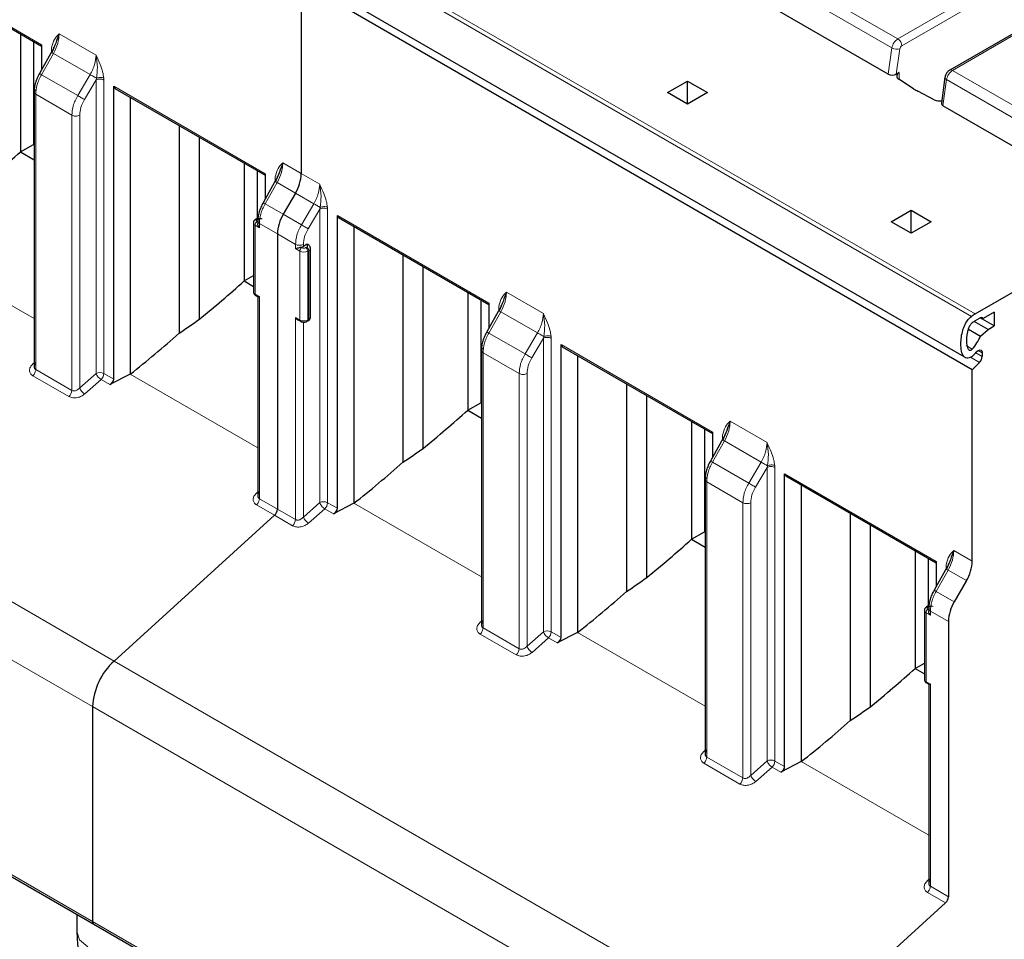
# Model space of a CAD drawing. Header units: millimetres. Extents: x 5 to 418, y 2 to 292.
# Tile 30 of 51: x 234 to 248, y 117 to 130. Entities that reach past the tile are written whole.
import ezdxf

# ---------------------------------------------------------------- set-up
doc = ezdxf.new("R2010")
doc.units = ezdxf.units.MM

msp = doc.modelspace()

# ---------------------------------------------------------------- linework, layer by layer
at = {"color": 7, "linetype": 'Continuous', "lineweight": 18}
for p, q in [((246.7264, 130.0229), (250.55, 132.2302)), ((246.783, 129.925), (250.6066, 132.1323)), ((251.3278, 131.7812), (247.5043, 129.5739)), ((247.7733, 126.0753), (238.2273, 131.586)), ((238.2819, 131.6221), (247.8278, 126.1113)), ((246.7264, 130.0229), (244.3223, 131.4108)), ((246.6429, 129.8937), (244.2387, 131.2816)), ((232.3883, 131.1849), (234.5447, 129.94)), ((234.7949, 130.0959), (235.3201, 129.7927)), ((234.6837, 129.8694), (234.6849, 129.8959)), ((234.6837, 129.8317), (234.6837, 129.8694)), ((246.5904, 129.5198), (246.6429, 129.8937)), ((246.7044, 129.5203), (246.7552, 129.8819)), ((234.7138, 129.8162), (234.5431, 129.5135)), ((235.2355, 129.515), (234.7138, 129.8162)), ((234.5431, 129.5135), (235.0588, 129.2158)), ((235.2355, 129.515), (235.0588, 129.2158)), ((235.1543, 129.1595), (235.3191, 129.4384)), ((235.3191, 129.4384), (235.3245, 129.4625)), ((235.3191, 125.2645), (235.3191, 129.4384)), ((235.4301, 129.4657), (235.4313, 129.4378)), ((235.4313, 129.4378), (235.4313, 125.2639)), ((246.7449, 129.4456), (246.7449, 129.5437)), ((247.3682, 129.0708), (247.4207, 129.4447)), ((249.8249, 128.0568), (247.4207, 129.4447)), ((249.9084, 128.186), (247.5043, 129.5739)), ((235.5703, 129.348), (237.7267, 128.1031)), ((234.9748, 128.9377), (234.4614, 129.2341)), ((234.4614, 129.2341), (234.4614, 125.3196)), ((234.9748, 125.0232), (234.9748, 128.9377)), ((235.0869, 125.0595), (235.0869, 128.9371)), ((237.9769, 128.259), (238.2395, 128.1074)), ((237.8657, 128.0325), (237.8669, 128.0589)), ((238.2395, 128.1074), (238.5021, 127.9558)), ((237.8958, 127.9792), (237.7251, 127.6766)), ((237.8657, 127.9947), (237.8657, 128.0325)), ((238.1566, 127.8286), (237.8958, 127.9792)), ((238.4175, 127.6781), (238.1566, 127.8286)), ((237.9829, 127.5277), (237.7251, 127.6766)), ((238.2408, 127.3789), (238.4175, 127.6781)), ((238.5011, 127.6015), (238.5065, 127.6255)), ((238.612, 127.6288), (238.6133, 127.6009)), ((238.2408, 127.3789), (237.9829, 127.5277)), ((238.3363, 127.3226), (238.5011, 127.6015)), ((238.5011, 123.4276), (238.5011, 127.6015)), ((238.6133, 127.6009), (238.6133, 123.427)), ((238.7523, 127.5111), (240.9087, 126.2662)), ((237.5819, 127.372), (237.5819, 126.3921)), ((237.6434, 127.3365), (237.5819, 127.372)), ((237.6102, 127.4536), (237.6243, 127.4618)), ((237.62, 127.4153), (237.6102, 127.421)), ((237.9001, 127.249), (237.6434, 127.3971)), ((237.6434, 127.3971), (237.6434, 127.3365)), ((238.1568, 127.1008), (237.9001, 127.249)), ((232.6236, 127.0919), (234.438, 126.0445)), ((238.1568, 127.0401), (238.1568, 127.1008)), ((238.2466, 127.0536), (238.234, 127.0608)), ((238.2689, 127.0722), (238.2689, 127.1002)), ((238.3173, 127.0617), (238.3031, 127.0536)), ((238.3131, 127.0968), (238.3173, 127.0944)), ((238.2183, 127.0046), (238.1568, 127.0401)), ((238.2183, 126.0247), (238.2183, 127.0046)), ((238.3455, 127.0128), (238.3314, 127.0046)), ((238.3314, 126.0247), (238.3314, 127.0046)), ((238.3455, 126.0329), (238.3455, 127.0128)), ((235.577, 121.1749), (226.031, 126.6857)), ((237.5819, 126.3921), (237.6434, 126.3566)), ((237.6434, 126.3566), (237.6434, 123.4827)), ((241.1589, 126.4221), (241.6841, 126.1189)), ((241.0477, 126.1956), (241.0489, 126.222)), ((241.0778, 126.1423), (240.9071, 125.8397)), ((241.0477, 126.1578), (241.0477, 126.1956)), ((241.5995, 125.8411), (241.0778, 126.1423)), ((235.2696, 120.5266), (225.7237, 126.0373)), ((238.1568, 126.0603), (238.2183, 126.0247)), ((238.1568, 123.1863), (238.1568, 126.0603)), ((238.2689, 123.2225), (238.2689, 125.9947)), ((238.3314, 126.0247), (238.3455, 126.0329)), ((240.9071, 125.8397), (241.4227, 125.542)), ((241.4227, 125.542), (241.5995, 125.8411)), ((241.5183, 125.4857), (241.6831, 125.7646)), ((241.6831, 125.7646), (241.6885, 125.7886)), ((241.6831, 121.5907), (241.6831, 125.7646)), ((241.794, 125.7919), (241.7952, 125.764)), ((241.7952, 125.764), (241.7952, 121.5901)), ((241.9342, 125.6741), (244.0907, 124.4293)), ((247.7854, 125.6098), (247.6971, 125.6608)), ((241.3387, 125.2639), (240.8254, 125.5602)), ((240.8254, 125.5602), (240.8254, 121.6457)), ((247.8351, 125.5576), (247.9268, 125.5046)), ((247.9268, 125.5583), (247.8703, 125.591)), ((234.438, 125.4176), (234.4185, 125.3994)), ((247.7616, 125.4957), (247.8896, 125.4218)), ((234.4204, 125.2331), (234.9338, 124.9368)), ((234.4614, 125.3196), (234.9748, 125.0232)), ((235.3191, 125.2645), (235.0869, 125.0595)), ((235.4313, 125.2639), (235.5703, 125.1837)), ((235.8056, 125.255), (237.62, 124.2076)), ((241.3387, 121.3494), (241.3387, 125.2639)), ((241.4509, 121.3856), (241.4509, 125.2633)), ((235.1581, 124.9725), (235.3903, 125.1775)), ((235.3903, 125.1775), (235.5144, 125.1059)), ((244.3408, 124.5852), (244.8661, 124.282)), ((244.2597, 124.3054), (244.089, 124.0027)), ((244.2297, 124.3586), (244.2309, 124.3851)), ((244.2297, 124.3209), (244.2297, 124.3586)), ((244.7815, 124.0042), (244.2597, 124.3054)), ((244.089, 124.0027), (244.6047, 123.7051)), ((244.7815, 124.0042), (244.6047, 123.7051)), ((244.7003, 123.6487), (244.8651, 123.9276)), ((244.8651, 123.9276), (244.8704, 123.9517)), ((244.8651, 119.7538), (244.8651, 123.9276)), ((244.976, 123.955), (244.9772, 123.9271)), ((244.9772, 123.9271), (244.9772, 119.7532)), ((245.1162, 123.8372), (247.2726, 122.5924)), ((244.5207, 123.4269), (244.0073, 123.7233)), ((244.0073, 123.7233), (244.0073, 119.8088)), ((237.62, 123.5807), (237.6005, 123.5625)), ((237.6434, 123.4827), (237.9001, 123.3345)), ((238.5011, 123.4276), (238.2689, 123.2225)), ((238.6133, 123.427), (238.7523, 123.3468)), ((238.9876, 123.418), (240.8019, 122.3706)), ((244.5207, 119.5125), (244.5207, 123.4269)), ((244.6329, 119.5487), (244.6329, 123.4264)), ((237.6024, 123.3962), (237.8591, 123.248)), ((237.9001, 123.3345), (238.1568, 123.1863)), ((238.3401, 123.1355), (238.5723, 123.3406)), ((238.5723, 123.3406), (238.6964, 123.2689)), ((237.8591, 123.248), (238.1158, 123.0999)), ((225.7237, 122.9824), (235.2696, 117.4717)), ((247.5228, 122.7483), (247.7854, 122.5967)), ((247.4417, 122.4685), (247.271, 122.1658)), ((247.4116, 122.5217), (247.4129, 122.5482)), ((247.4116, 122.484), (247.4116, 122.5217)), ((247.7026, 122.3179), (247.4417, 122.4685)), ((247.5289, 122.017), (247.271, 122.1658)), ((247.1561, 121.9429), (247.1702, 121.951)), ((247.1659, 121.9045), (247.1561, 121.9102)), ((247.446, 121.7382), (247.1893, 121.8864)), ((247.1893, 121.8864), (247.1893, 121.8257)), ((240.8019, 121.7438), (240.7824, 121.7256)), ((247.1278, 121.8612), (247.1278, 120.8814)), ((247.1893, 121.8257), (247.1278, 121.8612)), ((240.8254, 121.6457), (241.3387, 121.3494)), ((241.6831, 121.5907), (241.4509, 121.3856)), ((241.7952, 121.5901), (241.9342, 121.5099)), ((240.7844, 121.5593), (241.2978, 121.2629)), ((241.522, 121.2986), (241.7543, 121.5037)), ((241.7543, 121.5037), (241.8784, 121.432)), ((242.1696, 121.5811), (243.9839, 120.5337)), ((245.1229, 115.6642), (235.577, 121.1749)), ((247.1278, 120.8814), (247.1893, 120.8459)), ((247.1893, 120.8459), (247.1893, 117.9719)), ((244.8156, 115.0158), (235.2696, 120.5266)), ((243.9839, 119.9069), (243.9644, 119.8887)), ((244.0073, 119.8088), (244.5207, 119.5125)), ((243.9664, 119.7224), (244.4797, 119.426)), ((244.8651, 119.7538), (244.6329, 119.5487)), ((244.704, 119.4617), (244.9363, 119.6667)), ((244.9363, 119.6667), (245.0603, 119.5951)), ((244.9772, 119.7532), (245.1162, 119.6729)), ((245.3516, 119.7442), (247.1659, 118.6968)), ((247.1659, 118.07), (247.1464, 118.0517)), ((247.1893, 117.9719), (247.446, 117.8237)), ((247.1484, 117.8855), (247.405, 117.7373)), ((235.2696, 117.4717), (244.8156, 111.9609))]:
    msp.add_line(p, q, dxfattribs=at)
at = {"color": 7, "linetype": 'Continuous', "lineweight": 25}
for p, q in [((251.2878, 131.7852), (247.4643, 129.5779)), ((232.4053, 131.1548), (234.5447, 129.9197)), ((238.1207, 131.0148), (247.6667, 125.504)), ((246.5904, 129.5198), (244.1862, 130.9077)), ((247.7854, 125.3178), (238.2395, 130.8286)), ((238.2395, 130.8286), (238.2395, 128.1074)), ((234.2443, 130.0931), (234.2443, 128.4165)), ((234.4282, 129.987), (234.4282, 128.5226)), ((234.7015, 129.8632), (234.5134, 129.5297)), ((234.5447, 129.94), (234.5447, 129.5852)), ((234.7171, 129.8929), (234.7199, 129.9045)), ((246.7449, 129.5437), (246.7044, 129.5203)), ((246.9513, 129.3133), (246.7406, 129.4484)), ((247.3972, 129.4766), (247.3453, 129.107)), ((235.5703, 125.1837), (235.5703, 129.348)), ((235.5703, 129.348), (235.5933, 129.3151)), ((235.5872, 129.3179), (237.7267, 128.0828)), ((243.4509, 129.2586), (243.7337, 129.4218)), ((243.7337, 129.4218), (244.0165, 129.2586)), ((243.7337, 129.0953), (243.7337, 129.4218)), ((234.438, 129.2667), (234.438, 125.3517)), ((235.8056, 129.1918), (235.8056, 125.255)), ((243.7337, 129.0953), (243.4509, 129.2586)), ((244.0165, 129.2586), (243.7337, 129.0953)), ((247.2445, 129.1575), (247.0105, 129.2791)), ((249.7724, 127.6829), (247.3682, 129.0708)), ((236.5038, 128.7888), (236.5038, 125.8384)), ((236.7907, 126.0366), (236.7907, 128.6231)), ((234.2443, 128.4165), (234.4282, 128.5226)), ((234.438, 128.5169), (234.4282, 128.5226)), ((234.2443, 128.4165), (234.438, 128.3047)), ((237.4263, 128.2562), (237.4263, 126.5796)), ((237.6102, 128.1501), (237.6102, 127.4668)), ((237.7267, 128.1031), (237.7267, 127.7483)), ((237.8991, 128.056), (237.9019, 128.0676)), ((237.8835, 128.0262), (237.6954, 127.6928)), ((238.1566, 127.8286), (237.9829, 127.5277)), ((238.7523, 123.3468), (238.7523, 127.5111)), ((238.7523, 127.5111), (238.7753, 127.4781)), ((238.7692, 127.481), (240.9087, 126.2459)), ((246.6328, 127.4216), (246.9157, 127.5849)), ((246.9157, 127.5849), (247.1985, 127.4216)), ((246.9157, 127.2584), (246.9157, 127.5849)), ((237.5584, 127.4046), (237.5584, 126.4248)), ((237.6043, 127.4638), (237.5902, 127.4556)), ((237.62, 127.4298), (237.62, 127.3988)), ((238.9876, 127.3549), (238.9876, 123.418)), ((246.9157, 127.2584), (246.6328, 127.4216)), ((247.1985, 127.4216), (246.9157, 127.2584)), ((247.8278, 126.1113), (250.1613, 127.4584)), ((237.9001, 127.249), (237.9001, 123.3345)), ((237.9001, 127.249), (237.9001, 123.3345)), ((238.3131, 127.0968), (238.2689, 127.0722)), ((238.3334, 127.0986), (238.3131, 127.0968)), ((238.3373, 127.0964), (238.3334, 127.0986)), ((238.369, 126.0656), (238.369, 127.0454)), ((239.6858, 126.9518), (239.6858, 124.0015)), ((239.9727, 124.1996), (239.9727, 126.7862)), ((237.4263, 126.5796), (237.5584, 126.6558)), ((237.4263, 126.5796), (237.5584, 126.5033)), ((237.5902, 126.3738), (237.6224, 126.3552)), ((237.62, 126.3566), (237.62, 123.5147)), ((240.6083, 126.4193), (240.6083, 124.7426)), ((240.7921, 126.3132), (240.7921, 124.8488)), ((240.9087, 126.2662), (240.9087, 125.9114)), ((241.0811, 126.2191), (241.0839, 126.2306)), ((241.0654, 126.1893), (240.8774, 125.8559)), ((248.0965, 126.1358), (247.941, 126.046)), ((248.0965, 126.1358), (248.0965, 125.9398)), ((238.1943, 126.025), (238.2266, 126.0064)), ((238.3231, 126.0064), (238.3373, 126.0146)), ((248.0117, 125.8908), (247.814, 126.005)), ((247.892, 126.0504), (247.8278, 126.0133)), ((248.0965, 125.9398), (247.899, 126.0539)), ((247.941, 126.046), (247.9203, 126.0579)), ((248.0117, 125.8908), (248.0965, 125.9398)), ((247.7315, 125.8941), (247.9035, 125.7949)), ((247.9035, 125.7949), (248.0117, 125.8908)), ((241.9342, 121.5099), (241.9342, 125.6741)), ((241.9342, 125.6741), (241.9573, 125.6412)), ((240.8019, 125.5929), (240.8019, 121.6778)), ((241.9512, 125.6441), (244.0907, 124.409)), ((242.1696, 125.518), (242.1696, 121.5811)), ((247.9268, 125.5583), (247.9268, 125.5046)), ((247.8896, 125.4218), (247.7854, 125.3178)), ((235.8056, 125.255), (235.5144, 125.1059)), ((247.7854, 122.5967), (247.7854, 125.3178)), ((242.8678, 125.1149), (242.8678, 122.1645)), ((240.6083, 124.7426), (240.7921, 124.8488)), ((240.8019, 124.8431), (240.7921, 124.8488)), ((243.1547, 122.3627), (243.1547, 124.9493)), ((240.6083, 124.7426), (240.8019, 124.6308)), ((243.7903, 124.5824), (243.7903, 122.9057)), ((243.9741, 124.4763), (243.9741, 123.0118)), ((244.0907, 124.4293), (244.0907, 124.0745)), ((244.263, 124.3822), (244.2658, 124.3937)), ((244.2474, 124.3524), (244.0594, 124.0189)), ((245.1162, 119.6729), (245.1162, 123.8372)), ((245.1162, 123.8372), (245.1393, 123.8043)), ((243.9839, 123.756), (243.9839, 119.8409)), ((245.1332, 123.8071), (247.2726, 122.5721)), ((245.3516, 123.6811), (245.3516, 119.7442)), ((238.9876, 123.418), (238.6964, 123.2689)), ((246.0498, 123.278), (246.0498, 120.3276)), ((237.8591, 123.248), (235.577, 121.1749)), ((243.7903, 122.9057), (243.9741, 123.0118)), ((243.9839, 123.0062), (243.9741, 123.0118)), ((246.3367, 120.5258), (246.3367, 123.1124)), ((225.7403, 122.9458), (235.2862, 117.4351)), ((243.7903, 122.9057), (243.9839, 122.7939)), ((246.9722, 122.7455), (246.9722, 121.0688)), ((247.1561, 122.6393), (247.1561, 121.956)), ((247.2726, 122.5924), (247.2726, 122.2375)), ((247.4294, 122.5155), (247.2413, 122.182)), ((247.445, 122.5452), (247.4478, 122.5568)), ((247.7026, 122.3179), (247.5289, 122.017)), ((247.1044, 121.8939), (247.1044, 120.914)), ((247.1502, 121.953), (247.1361, 121.9448)), ((247.1659, 121.919), (247.1659, 121.888)), ((247.446, 121.7382), (247.446, 117.8237)), ((242.1696, 121.5811), (241.8784, 121.432)), ((246.9722, 121.0688), (247.1044, 121.1451)), ((246.9722, 121.0688), (247.1044, 120.9925)), ((247.1361, 120.8631), (247.1683, 120.8445)), ((247.1659, 120.8459), (247.1659, 118.004)), ((235.2696, 120.5266), (235.2696, 117.4717)), ((245.3516, 119.7442), (245.0603, 119.5951)), ((247.405, 117.7373), (245.1229, 115.6642)), ((235.0457, 117.5739), (235.0457, 117.3285)), ((235.2862, 117.4351), (244.8321, 111.9243))]:
    msp.add_line(p, q, dxfattribs=at)
at = {"color": 7, "linetype": 'Continuous', "lineweight": 18, "flags": 128}
for points in [[(247.4207, 129.4447), (247.4107, 129.4515), (247.4033, 129.4588), (247.3987, 129.4664), (247.397, 129.4739), (247.3972, 129.4766)], [(235.0457, 117.3285), (235.0859, 117.2118), (235.2003, 117.1129)]]:
    msp.add_lwpolyline(points, dxfattribs=at)
at = {"color": 7, "linetype": 'Continuous', "lineweight": 25, "flags": 128}
msp.add_lwpolyline([(247.8429, 125.567), (247.8565, 125.581), (247.871, 125.5914), (247.8855, 125.5974), (247.899, 125.5985), (247.9105, 125.5948), (247.9194, 125.5864), (247.9249, 125.574), (247.9268, 125.5583)], dxfattribs=at)
at = {"color": 7, "linetype": 'Continuous', "lineweight": 18}
for centre, radius, start, end in [((246.8284, 129.8654), 0.1877, 122.90677, 171.3096), ((246.6602, 129.9194), 0.1229, 2.60538, 57.39453), ((246.7133, 130.0231), 0.1472, 241.43736, 286.52385), ((246.817, 129.8724), 0.0626, 122.90677, 171.30959), ((247.4808, 129.5412), 0.0402, 54.38325, 114.29763), ((247.6062, 129.4163), 0.1877, 122.90677, 171.3096), ((237.5985, 127.4087), 0.0403, 186.12536, 245.58771), ((237.6433, 127.3692), 0.0615, 122.60548, 177.39452), ((237.5984, 127.4372), 0.0202, 54.42691, 113.79809), ((237.6126, 127.4454), 0.0201, 54.3905, 114.21442), ((238.2797, 127.0018), 0.0615, 122.60482, 177.39457), ((238.27, 127.0018), 0.0615, 2.60534, 57.39635), ((238.329, 127.078), 0.0202, 66.00162, 125.59063), ((238.2841, 127.01), 0.0615, 2.60543, 57.39518), ((238.2748, 127.1138), 0.123, 242.60967, 297.39033), ((238.3289, 127.0495), 0.0403, 294.41588, 353.83361), ((237.5985, 126.4288), 0.0402, 185.6948, 245.62534), ((238.2378, 126.0226), 0.0197, 173.67279, 235.29737), ((238.2748, 126.1339), 0.123, 242.60967, 297.39033), ((238.3119, 126.0226), 0.0197, 304.50055, 6.34559), ((238.3255, 126.0309), 0.0201, 305.69797, 5.62039), ((238.3289, 126.0696), 0.0402, 294.37466, 354.3052), ((235.3747, 125.1544), 0.1233, 62.65648, 116.76622), ((235.4569, 125.3118), 0.1456, 198.93883, 220.72241), ((235.3061, 125.2704), 0.1254, 312.20975, 357.06847), ((235.4858, 125.328), 0.1782, 218.61101, 237.60925), ((234.8496, 125.0296), 0.1254, 312.20973, 357.06863), ((235.2508, 125.1209), 0.1751, 200.55328, 238.0041), ((238.5566, 123.3175), 0.1233, 62.65648, 116.76622), ((238.6388, 123.4748), 0.1456, 198.93883, 220.72241), ((238.4881, 123.4334), 0.1254, 312.20975, 357.06847), ((238.6678, 123.4911), 0.1782, 218.61101, 237.60925), ((238.0315, 123.1927), 0.1254, 312.20975, 357.06846), ((238.4328, 123.284), 0.1751, 200.55328, 238.0041), ((247.1445, 121.8979), 0.0403, 186.12536, 245.58771), ((247.1892, 121.8584), 0.0615, 122.60548, 177.39452), ((247.1444, 121.9265), 0.0202, 54.42691, 113.79809), ((247.1585, 121.9347), 0.0201, 54.3905, 114.21442), ((241.7386, 121.4806), 0.1233, 62.65648, 116.76622), ((241.8208, 121.6379), 0.1456, 198.93883, 220.72241), ((241.67, 121.5965), 0.1254, 312.20975, 357.06847), ((241.8498, 121.6542), 0.1782, 218.61101, 237.60925), ((241.2135, 121.3558), 0.1254, 312.20973, 357.06863), ((241.6148, 121.4471), 0.1751, 200.55328, 238.0041), ((247.1444, 120.918), 0.0402, 185.6948, 245.62534), ((244.9206, 119.6437), 0.1233, 62.65648, 116.76622), ((245.0028, 119.801), 0.1456, 198.93883, 220.72241), ((245.0317, 119.8172), 0.1782, 218.61101, 237.60925), ((244.852, 119.7596), 0.1254, 312.20975, 357.06847), ((244.3955, 119.5189), 0.1254, 312.20973, 357.06863), ((244.7968, 119.6102), 0.1751, 200.55328, 238.0041)]:
    msp.add_arc(centre, radius, start, end, dxfattribs=at)
at = {"color": 7, "linetype": 'Continuous', "lineweight": 25}
for centre, radius, start, end in [((246.7627, 129.4951), 0.0517, 110.12946, 244.6761), ((247.3575, 129.9485), 0.754, 237.40416, 242.60122), ((247.3241, 129.324), 0.1846, 244.44056, 278.09892), ((237.6627, 128.1271), 0.5771, 328.85627, 358.0435), ((238.4769, 127.2293), 0.5771, 148.85627, 178.0435), ((238.2193, 127.1649), 0.1052, 278.04527, 298.13043), ((237.6019, 126.3902), 0.0201, 174.37961, 234.30203), ((248.1106, 125.6238), 0.5636, 120.11177, 126.76352), ((248.0477, 125.6343), 0.4382, 120.11177, 126.76352), ((247.9143, 126.0231), 0.0352, 40.5328, 129.24817), ((247.2512, 126.0809), 0.7123, 318.59714, 336.32428), ((247.1878, 126.1054), 0.8479, 318.39321, 320.58349), ((247.8019, 125.511), 0.1251, 314.51925, 357.10691), ((237.7749, 123.3409), 0.1254, 312.20975, 357.06846), ((247.2086, 122.6164), 0.5771, 328.85627, 358.0435), ((248.0228, 121.7185), 0.5771, 148.85627, 178.0435), ((236.2087, 120.4785), 0.9403, 132.20975, 177.06846), ((247.1478, 120.8794), 0.0201, 174.37961, 234.30203), ((247.3208, 117.8301), 0.1254, 312.20974, 357.06855), ((235.3077, 117.4668), 0.0384, 172.74417, 235.94365)]:
    msp.add_arc(centre, radius, start, end, dxfattribs=at)
for centre, major_axis, ratio, start_param, end_param in [((246.6479, 129.553), (0.0806, 0.0011), 0.5771525, 3.9116887, 5.482485), ((247.4257, 129.1039), (0.0806, 0.0011), 0.5771525, 3.0530223, 3.9116887), ((229.8752, 135.3482), (7.7421, 9.1904), 0.6640813, 4.4332289, 4.5039683), ((233.0572, 133.5113), (7.7421, 9.1904), 0.6640813, 4.4332289, 4.5039683), ((232.7457, 133.6911), (9.0024, 8.2349), 0.6979427, 4.5037384, 4.5325959), ((233.2806, 133.3823), (6.8046, 9.8086), 0.6252699, 4.2581079, 4.3384103), ((235.4931, 125.1629), (0.0693, 0.0473), 0.7152301, 4.5375729, 5.8291166), ((236.2391, 131.6744), (7.7421, 9.1904), 0.6640813, 4.4332289, 4.5039683), ((235.9277, 131.8542), (9.0024, 8.2349), 0.6979427, 4.5037384, 4.5325959), ((236.4626, 131.5454), (6.8046, 9.8086), 0.6252699, 4.2581079, 4.3384103), ((238.6751, 123.326), (0.0693, 0.0473), 0.7152301, 4.5375729, 5.8291166), ((239.4211, 129.8375), (7.7421, 9.1904), 0.6640813, 4.4332289, 4.5039683), ((239.1097, 130.0173), (9.0024, 8.2349), 0.6979427, 4.5037384, 4.5325959), ((239.6446, 129.7085), (6.8046, 9.8086), 0.6252699, 4.2581079, 4.3384103), ((241.8571, 121.4891), (0.0693, 0.0473), 0.7152301, 4.5375729, 5.8291166), ((242.6031, 128.0006), (7.7421, 9.1904), 0.6640813, 4.4332289, 4.5039683), ((242.2917, 128.1803), (9.0024, 8.2349), 0.6979427, 4.5037384, 4.5325959), ((242.8266, 127.8716), (6.8046, 9.8086), 0.6252699, 4.2581079, 4.3384103), ((245.0391, 119.6522), (0.0693, 0.0473), 0.7152301, 4.5375729, 5.8291166)]:
    msp.add_ellipse(centre, major_axis=major_axis, ratio=ratio, start_param=start_param, end_param=end_param, dxfattribs=at)
at = {"color": 7, "linetype": 'Continuous', "lineweight": 18}
for points, knots in [([(234.6849, 129.8959), (234.6968, 129.9387), (234.7196, 130.0212), (234.7704, 130.0717), (234.7949, 130.0959)], [0, 0, 0, 0, 0.5194225, 1, 1, 1, 1]), ([(234.7138, 129.8162), (234.7371, 129.864), (234.7836, 129.9595), (234.7911, 130.0505), (234.7949, 130.0959)], [0, 0, 0, 0, 0.50132343, 1, 1, 1, 1]), ([(234.6911, 129.8281), (234.6883, 129.8298), (234.6826, 129.8331), (234.6851, 129.832), (234.6951, 129.8266), (234.7076, 129.8196), (234.7138, 129.8162)], [0, 0, 0, 0, 0.2499993, 0.4999996, 0.7499998, 1, 1, 1, 1]), ([(235.3201, 129.7927), (235.3161, 129.749), (235.3099, 129.6823), (235.2743, 129.586), (235.2486, 129.5389), (235.2355, 129.515)], [0, 0, 0, 0, 0.4849908, 0.73901956, 1, 1, 1, 1]), ([(235.3201, 129.7927), (235.3212, 129.7904), (235.3417, 129.7465), (235.376, 129.6672), (235.4157, 129.5583), (235.4255, 129.4948), (235.4301, 129.4657)], [0, 0, 0, 0, 0.0215316, 0.4046563, 0.7270073, 1, 1, 1, 1]), ([(235.3245, 129.4625), (235.3315, 129.5157), (235.3461, 129.6275), (235.3291, 129.7359), (235.3201, 129.7927)], [0, 0, 0, 0, 0.476084, 1, 1, 1, 1]), ([(234.5431, 129.5135), (234.5305, 129.4894), (234.5057, 129.4417), (234.4712, 129.3447), (234.4653, 129.2779), (234.4614, 129.2341)], [0, 0, 0, 0, 0.2607955, 0.5147643, 1, 1, 1, 1]), ([(235.3245, 129.4625), (235.3182, 129.4661), (235.3056, 129.4735), (235.2815, 129.4877), (235.2568, 129.5023), (235.2426, 129.5107), (235.2355, 129.515)], [0, 0, 0, 0, 0.2499993, 0.4999996, 0.7499998, 1, 1, 1, 1]), ([(235.3245, 129.4625), (235.3324, 129.4655), (235.3489, 129.4719), (235.3787, 129.4754), (235.4078, 129.4737), (235.4228, 129.4683), (235.4301, 129.4657)], [0, 0, 0, 0, 0.2416153, 0.5000026, 0.7583885, 1, 1, 1, 1]), ([(234.9748, 128.9377), (234.9788, 128.9815), (234.9849, 129.0482), (235.0203, 129.1446), (235.0458, 129.1919), (235.0588, 129.2158)], [0, 0, 0, 0, 0.485236, 0.7392048, 1, 1, 1, 1]), ([(235.0869, 128.9371), (235.0901, 128.9735), (235.0964, 129.0462), (235.135, 129.1217), (235.1543, 129.1595)], [0, 0, 0, 0, 0.5001435, 1, 1, 1, 1]), ([(237.8669, 128.0589), (237.8788, 128.1018), (237.9015, 128.1843), (237.9524, 128.2348), (237.9769, 128.259)], [0, 0, 0, 0, 0.5194225, 1, 1, 1, 1]), ([(237.8958, 127.9792), (237.9191, 128.0271), (237.9656, 128.1226), (237.9731, 128.2136), (237.9769, 128.259)], [0, 0, 0, 0, 0.5013234, 1, 1, 1, 1]), ([(237.8731, 127.9912), (237.8702, 127.9929), (237.8646, 127.9962), (237.8671, 127.9951), (237.8771, 127.9896), (237.8895, 127.9827), (237.8958, 127.9792)], [0, 0, 0, 0, 0.2499993, 0.4999996, 0.7499998, 1, 1, 1, 1]), ([(238.5021, 127.9558), (238.4981, 127.9121), (238.4919, 127.8454), (238.4563, 127.7491), (238.4306, 127.702), (238.4175, 127.6781)], [0, 0, 0, 0, 0.4849908, 0.7390196, 1, 1, 1, 1]), ([(238.5021, 127.9558), (238.5032, 127.9535), (238.5237, 127.9096), (238.558, 127.8303), (238.5977, 127.7214), (238.6075, 127.6579), (238.612, 127.6288)], [0, 0, 0, 0, 0.0215316, 0.4046563, 0.7270073, 1, 1, 1, 1]), ([(238.5065, 127.6255), (238.5135, 127.6788), (238.5281, 127.7906), (238.511, 127.899), (238.5021, 127.9558)], [0, 0, 0, 0, 0.47608402, 1, 1, 1, 1]), ([(237.7251, 127.6766), (237.7125, 127.6524), (237.6876, 127.6048), (237.6532, 127.5078), (237.6473, 127.441), (237.6434, 127.3971)], [0, 0, 0, 0, 0.2607955, 0.5147643, 1, 1, 1, 1]), ([(238.5065, 127.6255), (238.5002, 127.6292), (238.4876, 127.6365), (238.4635, 127.6507), (238.4388, 127.6654), (238.4246, 127.6738), (238.4175, 127.6781)], [0, 0, 0, 0, 0.2499993, 0.4999996, 0.7499998, 1, 1, 1, 1]), ([(238.5065, 127.6255), (238.5144, 127.6286), (238.5309, 127.635), (238.5606, 127.6385), (238.5898, 127.6368), (238.6048, 127.6314), (238.612, 127.6288)], [0, 0, 0, 0, 0.2416153, 0.5000026, 0.7583885, 1, 1, 1, 1]), ([(237.6102, 127.421), (237.6068, 127.4233), (237.6002, 127.4281), (237.598, 127.4358), (237.5988, 127.4418), (237.6017, 127.4477), (237.6068, 127.4512), (237.6102, 127.4536)], [0, 0, 0, 0, 0.2480359, 0.4991028, 0.6261667, 0.7487051, 1, 1, 1, 1]), ([(237.6243, 127.4618), (237.6284, 127.4637), (237.6366, 127.4675), (237.65, 127.4688), (237.6604, 127.4683), (237.6707, 127.4666), (237.6768, 127.4637), (237.6809, 127.4618)], [0, 0, 0, 0, 0.2480359, 0.4991028, 0.6261667, 0.7487051, 1, 1, 1, 1]), ([(238.1568, 127.1008), (238.1608, 127.1446), (238.1669, 127.2113), (238.2023, 127.3077), (238.2278, 127.355), (238.2408, 127.3789)], [0, 0, 0, 0, 0.485236, 0.7392048, 1, 1, 1, 1]), ([(238.2689, 127.1002), (238.2721, 127.1366), (238.2784, 127.2093), (238.317, 127.2848), (238.3363, 127.3226)], [0, 0, 0, 0, 0.5001435, 1, 1, 1, 1]), ([(238.3031, 127.0536), (238.299, 127.0517), (238.2908, 127.0478), (238.2774, 127.0466), (238.267, 127.047), (238.2568, 127.0487), (238.2507, 127.0516), (238.2466, 127.0536)], [0, 0, 0, 0, 0.2480359, 0.4991028, 0.6261667, 0.7487051, 1, 1, 1, 1]), ([(238.3173, 127.0944), (238.3206, 127.092), (238.3272, 127.0873), (238.3294, 127.0795), (238.3286, 127.0735), (238.3257, 127.0676), (238.3207, 127.0641), (238.3173, 127.0617)], [0, 0, 0, 0, 0.2480366, 0.4991028, 0.6261663, 0.7487045, 1, 1, 1, 1]), ([(241.0489, 126.222), (241.0607, 126.2649), (241.0835, 126.3474), (241.1344, 126.3978), (241.1589, 126.4221)], [0, 0, 0, 0, 0.5194225, 1, 1, 1, 1]), ([(241.0778, 126.1423), (241.1011, 126.1902), (241.1476, 126.2857), (241.1551, 126.3767), (241.1589, 126.4221)], [0, 0, 0, 0, 0.5013234, 1, 1, 1, 1]), ([(241.055, 126.1543), (241.0522, 126.156), (241.0466, 126.1593), (241.049, 126.1581), (241.0591, 126.1527), (241.0715, 126.1458), (241.0778, 126.1423)], [0, 0, 0, 0, 0.24999934, 0.49999956, 0.74999978, 1, 1, 1, 1]), ([(241.6841, 126.1189), (241.68, 126.0751), (241.6739, 126.0085), (241.6383, 125.9122), (241.6125, 125.865), (241.5995, 125.8411)], [0, 0, 0, 0, 0.4849908, 0.7390196, 1, 1, 1, 1]), ([(241.6841, 126.1189), (241.6852, 126.1166), (241.7057, 126.0727), (241.7399, 125.9933), (241.7797, 125.8845), (241.7895, 125.821), (241.794, 125.7919)], [0, 0, 0, 0, 0.0215316, 0.4046563, 0.7270073, 1, 1, 1, 1]), ([(241.6885, 125.7886), (241.6954, 125.8419), (241.7101, 125.9537), (241.693, 126.0621), (241.6841, 126.1189)], [0, 0, 0, 0, 0.476084, 1, 1, 1, 1]), ([(240.9071, 125.8397), (240.8945, 125.8155), (240.8696, 125.7679), (240.8352, 125.6709), (240.8293, 125.6041), (240.8254, 125.5602)], [0, 0, 0, 0, 0.2607955, 0.5147643, 1, 1, 1, 1]), ([(241.5995, 125.8411), (241.6066, 125.8369), (241.6207, 125.8285), (241.6455, 125.8138), (241.6696, 125.7996), (241.6822, 125.7923), (241.6885, 125.7886)], [0, 0, 0, 0, 0.25000022, 0.50000044, 0.75000066, 1, 1, 1, 1]), ([(241.6885, 125.7886), (241.6964, 125.7917), (241.7128, 125.7981), (241.7426, 125.8015), (241.7718, 125.7999), (241.7868, 125.7945), (241.794, 125.7919)], [0, 0, 0, 0, 0.2416153, 0.5000026, 0.7583885, 1, 1, 1, 1]), ([(241.3387, 125.2639), (241.3427, 125.3077), (241.3488, 125.3744), (241.3843, 125.4708), (241.4098, 125.518), (241.4227, 125.542)], [0, 0, 0, 0, 0.485236, 0.7392048, 1, 1, 1, 1]), ([(234.4185, 125.3994), (234.4056, 125.3847), (234.3801, 125.3557), (234.3696, 125.3067), (234.3808, 125.2705), (234.4, 125.2466), (234.4136, 125.2376), (234.4204, 125.2331)], [0, 0, 0, 0, 0.25952248, 0.51410414, 0.75852817, 0.87889501, 1, 1, 1, 1]), ([(241.4509, 125.2633), (241.454, 125.2997), (241.4604, 125.3724), (241.499, 125.4479), (241.5183, 125.4857)], [0, 0, 0, 0, 0.5001435, 1, 1, 1, 1]), ([(234.9338, 124.9368), (234.9422, 124.9326), (234.9591, 124.9243), (234.9892, 124.9183), (235.0212, 124.9171), (235.0622, 124.9222), (235.1123, 124.9383), (235.1428, 124.961), (235.1581, 124.9725)], [0, 0, 0, 0, 0.13251242, 0.26710054, 0.39537113, 0.52764198, 0.76240237, 1, 1, 1, 1]), ([(234.9748, 125.0232), (234.9787, 125.0213), (234.9868, 125.0175), (235.0015, 125.0156), (235.0178, 125.0167), (235.0376, 125.0221), (235.0628, 125.035), (235.078, 125.0504), (235.0869, 125.0595)], [0, 0, 0, 0, 0.1184731, 0.2423108, 0.3728933, 0.511399, 0.7150072, 1, 1, 1, 1]), ([(244.2309, 124.3851), (244.2427, 124.428), (244.2655, 124.5105), (244.3164, 124.5609), (244.3408, 124.5852)], [0, 0, 0, 0, 0.5194225, 1, 1, 1, 1]), ([(244.2597, 124.3054), (244.283, 124.3533), (244.3295, 124.4488), (244.3371, 124.5398), (244.3408, 124.5852)], [0, 0, 0, 0, 0.5013234, 1, 1, 1, 1]), ([(244.237, 124.3174), (244.2342, 124.319), (244.2286, 124.3224), (244.231, 124.3212), (244.241, 124.3158), (244.2535, 124.3089), (244.2597, 124.3054)], [0, 0, 0, 0, 0.2499993, 0.4999996, 0.7499998, 1, 1, 1, 1]), ([(244.8661, 124.282), (244.862, 124.2382), (244.8559, 124.1715), (244.8202, 124.0753), (244.7945, 124.0281), (244.7815, 124.0042)], [0, 0, 0, 0, 0.4849908, 0.73901956, 1, 1, 1, 1]), ([(244.8704, 123.9517), (244.8774, 124.0049), (244.8921, 124.1168), (244.875, 124.2252), (244.866, 124.282)], [0, 0, 0, 0, 0.476084, 1, 1, 1, 1]), ([(244.8661, 124.282), (244.8671, 124.2796), (244.8877, 124.2357), (244.9219, 124.1564), (244.9616, 124.0476), (244.9715, 123.9841), (244.976, 123.955)], [0, 0, 0, 0, 0.0215316, 0.4046563, 0.7270073, 1, 1, 1, 1]), ([(244.089, 124.0027), (244.0764, 123.9786), (244.0516, 123.931), (244.0172, 123.834), (244.0112, 123.7672), (244.0073, 123.7233)], [0, 0, 0, 0, 0.2607955, 0.5147643, 1, 1, 1, 1]), ([(244.8704, 123.9517), (244.8642, 123.9554), (244.8516, 123.9627), (244.8275, 123.9769), (244.8027, 123.9915), (244.7886, 124), (244.7815, 124.0042)], [0, 0, 0, 0, 0.24999934, 0.49999956, 0.74999978, 1, 1, 1, 1]), ([(244.8704, 123.9517), (244.8784, 123.9548), (244.8948, 123.9611), (244.9246, 123.9646), (244.9538, 123.963), (244.9688, 123.9576), (244.976, 123.955)], [0, 0, 0, 0, 0.2416153, 0.5000026, 0.7583885, 1, 1, 1, 1]), ([(244.5207, 123.4269), (244.5247, 123.4707), (244.5308, 123.5375), (244.5662, 123.6339), (244.5918, 123.6811), (244.6047, 123.7051)], [0, 0, 0, 0, 0.485236, 0.7392048, 1, 1, 1, 1]), ([(237.6005, 123.5625), (237.5876, 123.5478), (237.562, 123.5188), (237.5516, 123.4698), (237.5628, 123.4335), (237.5819, 123.4097), (237.5956, 123.4007), (237.6024, 123.3962)], [0, 0, 0, 0, 0.2595225, 0.5141041, 0.7585282, 0.878895, 1, 1, 1, 1]), ([(244.6329, 123.4264), (244.636, 123.4627), (244.6424, 123.5355), (244.681, 123.611), (244.7003, 123.6487)], [0, 0, 0, 0, 0.5001435, 1, 1, 1, 1]), ([(238.1158, 123.0999), (238.1242, 123.0957), (238.1411, 123.0874), (238.1712, 123.0814), (238.2031, 123.0802), (238.2442, 123.0853), (238.2943, 123.1014), (238.3247, 123.1241), (238.3401, 123.1355)], [0, 0, 0, 0, 0.1325124, 0.2671005, 0.3953711, 0.527642, 0.7624024, 1, 1, 1, 1]), ([(238.1568, 123.1863), (238.1607, 123.1844), (238.1688, 123.1806), (238.1835, 123.1787), (238.1998, 123.1798), (238.2195, 123.1852), (238.2447, 123.1981), (238.26, 123.2135), (238.2689, 123.2225)], [0, 0, 0, 0, 0.1184731, 0.2423108, 0.3728933, 0.511399, 0.7150072, 1, 1, 1, 1]), ([(247.4129, 122.5482), (247.4247, 122.591), (247.4475, 122.6735), (247.4984, 122.724), (247.5228, 122.7483)], [0, 0, 0, 0, 0.5194225, 1, 1, 1, 1]), ([(247.4417, 122.4685), (247.465, 122.5164), (247.5115, 122.6118), (247.5191, 122.7029), (247.5228, 122.7483)], [0, 0, 0, 0, 0.5013234, 1, 1, 1, 1]), ([(247.419, 122.4805), (247.4162, 122.4821), (247.4105, 122.4855), (247.413, 122.4843), (247.423, 122.4789), (247.4355, 122.472), (247.4417, 122.4685)], [0, 0, 0, 0, 0.2499993, 0.4999996, 0.7499998, 1, 1, 1, 1]), ([(247.271, 122.1658), (247.2584, 122.1417), (247.2336, 122.094), (247.1992, 121.9971), (247.1932, 121.9302), (247.1893, 121.8864)], [0, 0, 0, 0, 0.2607955, 0.5147643, 1, 1, 1, 1]), ([(247.1561, 121.9102), (247.1528, 121.9126), (247.1461, 121.9173), (247.144, 121.9251), (247.1448, 121.9311), (247.1477, 121.937), (247.1527, 121.9405), (247.1561, 121.9429)], [0, 0, 0, 0, 0.2480359, 0.4991028, 0.6261667, 0.7487051, 1, 1, 1, 1]), ([(247.1702, 121.951), (247.1743, 121.9529), (247.1825, 121.9568), (247.196, 121.958), (247.2064, 121.9576), (247.2166, 121.9559), (247.2227, 121.953), (247.2268, 121.951)], [0, 0, 0, 0, 0.2480359, 0.4991028, 0.6261667, 0.7487051, 1, 1, 1, 1]), ([(240.7824, 121.7256), (240.7695, 121.7109), (240.744, 121.6819), (240.7335, 121.6329), (240.7448, 121.5966), (240.7639, 121.5728), (240.7776, 121.5638), (240.7844, 121.5593)], [0, 0, 0, 0, 0.2595225, 0.5141041, 0.7585282, 0.878895, 1, 1, 1, 1]), ([(241.3387, 121.3494), (241.3427, 121.3475), (241.3508, 121.3437), (241.3655, 121.3417), (241.3818, 121.3429), (241.4015, 121.3483), (241.4267, 121.3611), (241.442, 121.3766), (241.4509, 121.3856)], [0, 0, 0, 0, 0.1184731, 0.2423108, 0.3728933, 0.511399, 0.7150072, 1, 1, 1, 1]), ([(241.2978, 121.2629), (241.3061, 121.2588), (241.3231, 121.2505), (241.3532, 121.2445), (241.3851, 121.2432), (241.4262, 121.2484), (241.4763, 121.2645), (241.5067, 121.2872), (241.522, 121.2986)], [0, 0, 0, 0, 0.1325124, 0.2671005, 0.3953711, 0.527642, 0.7624024, 1, 1, 1, 1]), ([(243.9644, 119.8887), (243.9515, 119.874), (243.926, 119.8449), (243.9155, 119.7959), (243.9267, 119.7597), (243.9459, 119.7359), (243.9595, 119.7269), (243.9664, 119.7224)], [0, 0, 0, 0, 0.2595225, 0.5141041, 0.7585282, 0.878895, 1, 1, 1, 1]), ([(244.5207, 119.5125), (244.5247, 119.5106), (244.5327, 119.5067), (244.5474, 119.5048), (244.5637, 119.5059), (244.5835, 119.5113), (244.6087, 119.5242), (244.624, 119.5397), (244.6329, 119.5487)], [0, 0, 0, 0, 0.11847309, 0.24231082, 0.3728933, 0.511399, 0.71500715, 1, 1, 1, 1]), ([(244.4797, 119.426), (244.4881, 119.4219), (244.505, 119.4136), (244.5351, 119.4076), (244.5671, 119.4063), (244.6082, 119.4115), (244.6583, 119.4275), (244.6887, 119.4503), (244.704, 119.4617)], [0, 0, 0, 0, 0.13251242, 0.26710054, 0.39537113, 0.52764198, 0.76240237, 1, 1, 1, 1]), ([(247.1464, 118.0517), (247.1335, 118.0371), (247.108, 118.008), (247.0975, 117.959), (247.1087, 117.9228), (247.1279, 117.899), (247.1415, 117.89), (247.1484, 117.8855)], [0, 0, 0, 0, 0.2595225, 0.5141041, 0.7585282, 0.878895, 1, 1, 1, 1])]:
    msp.add_open_spline(points, degree=3, knots=knots, dxfattribs=at)
at = {"color": 7, "linetype": 'Continuous', "lineweight": 25}
for points, knots in [([(234.7949, 130.0959), (234.7793, 130.0533), (234.7497, 129.9719), (234.71, 129.8745), (234.6911, 129.8281)], [0, 0, 0, 0, 0.52388783, 1, 1, 1, 1]), ([(247.4643, 129.5779), (247.4556, 129.5719), (247.4354, 129.5581), (247.4113, 129.5251), (247.4, 129.495), (247.3974, 129.4781), (247.3971, 129.4759)], [0, 0, 0, 0, 0.2523377, 0.588896, 0.9452936, 1, 1, 1, 1]), ([(234.5134, 129.5297), (234.5023, 129.5084), (234.4799, 129.4655), (234.4565, 129.3979), (234.4409, 129.3302), (234.4389, 129.2879), (234.438, 129.2667)], [0, 0, 0, 0, 0.2474483, 0.4965224, 0.7473327, 1, 1, 1, 1]), ([(237.9769, 128.259), (237.9613, 128.2164), (237.9316, 128.135), (237.892, 128.0376), (237.8731, 127.9912)], [0, 0, 0, 0, 0.52388783, 1, 1, 1, 1]), ([(237.6954, 127.6928), (237.6843, 127.6714), (237.6619, 127.6286), (237.6385, 127.5609), (237.6229, 127.4933), (237.6209, 127.451), (237.62, 127.4298)], [0, 0, 0, 0, 0.2474483, 0.4965224, 0.7473327, 1, 1, 1, 1]), ([(237.5905, 127.4552), (237.5866, 127.4529), (237.5768, 127.4473), (237.5656, 127.4332), (237.5584, 127.4175), (237.5592, 127.4075), (237.5595, 127.4044)], [0, 0, 0, 0, 0.2130037, 0.5294413, 0.8511213, 1, 1, 1, 1]), ([(237.6232, 127.4714), (237.6225, 127.4713), (237.6176, 127.4706), (237.6113, 127.4678), (237.6063, 127.4645), (237.6046, 127.4633)], [0, 0, 0, 0, 0.1087142, 0.6934063, 1, 1, 1, 1]), ([(237.6434, 127.3365), (237.6432, 127.3368), (237.6403, 127.3408), (237.6317, 127.3544), (237.6221, 127.376), (237.6206, 127.3922), (237.6201, 127.3988)], [0, 0, 0, 0, 0.0155825, 0.2054823, 0.6764789, 1, 1, 1, 1]), ([(238.1568, 127.0401), (238.157, 127.0402), (238.1599, 127.0408), (238.1701, 127.0436), (238.1884, 127.0491), (238.2126, 127.0565), (238.2273, 127.0595), (238.234, 127.0608)], [0, 0, 0, 0, 0.0120572, 0.1589954, 0.5234371, 0.7821766, 1, 1, 1, 1]), ([(238.368, 127.0451), (238.3681, 127.0491), (238.3686, 127.0611), (238.3585, 127.0793), (238.3466, 127.0916), (238.3381, 127.0956), (238.3371, 127.0961)], [0, 0, 0, 0, 0.19089563, 0.5613108, 0.94584752, 1, 1, 1, 1]), ([(237.5594, 126.4251), (237.5593, 126.421), (237.5589, 126.4091), (237.5689, 126.3909), (237.5808, 126.3786), (237.5893, 126.3745), (237.5903, 126.3741)], [0, 0, 0, 0, 0.1909624, 0.5615071, 0.9461784, 1, 1, 1, 1]), ([(237.6434, 126.3566), (237.6432, 126.3566), (237.6403, 126.3559), (237.6319, 126.3543), (237.624, 126.3528), (237.6226, 126.3553), (237.6225, 126.3555)], [0, 0, 0, 0, 0.0218211, 0.2877497, 0.9473158, 1, 1, 1, 1]), ([(241.1588, 126.4221), (241.1433, 126.3795), (241.1136, 126.298), (241.0739, 126.2007), (241.055, 126.1543)], [0, 0, 0, 0, 0.5238878, 1, 1, 1, 1]), ([(247.8218, 125.5423), (247.8091, 125.5294), (247.7835, 125.5035), (247.7427, 125.4837), (247.7048, 125.479), (247.6699, 125.4952), (247.6375, 125.5448), (247.6184, 125.6575), (247.626, 125.7913), (247.661, 125.9202), (247.6998, 125.9978), (247.7411, 126.049), (247.7649, 126.0684), (247.7733, 126.0753)], [0, 0, 0, 0, 0.0587542, 0.1178006, 0.1730212, 0.2335223, 0.3184061, 0.4614907, 0.7013844, 0.7975361, 0.8947307, 0.9626968, 1, 1, 1, 1]), ([(238.1568, 126.0603), (238.157, 126.0599), (238.1599, 126.0559), (238.1702, 126.0435), (238.1824, 126.0305), (238.1936, 126.0257), (238.1945, 126.0253)], [0, 0, 0, 0, 0.0218211, 0.2877497, 0.9473158, 1, 1, 1, 1]), ([(238.2268, 126.0067), (238.2309, 126.0044), (238.2408, 125.9991), (238.2574, 125.9951), (238.2696, 125.9945), (238.2748, 125.9943)], [0, 0, 0, 0, 0.2869173, 0.6934337, 1, 1, 1, 1]), ([(238.2748, 125.9943), (238.2856, 125.9953), (238.3005, 125.9966), (238.3162, 126.0023), (238.3211, 126.0057), (238.3227, 126.0068)], [0, 0, 0, 0, 0.630032, 0.8732732, 1, 1, 1, 1]), ([(238.3373, 126.0146), (238.3415, 126.0175), (238.3504, 126.0234), (238.3606, 126.0359), (238.3676, 126.0502), (238.3685, 126.0604), (238.369, 126.0656)], [0, 0, 0, 0, 0.2271035, 0.4738245, 0.7340911, 1, 1, 1, 1]), ([(247.7854, 125.6098), (247.7816, 125.6059), (247.774, 125.5979), (247.7618, 125.5913), (247.7501, 125.5904), (247.7372, 125.597), (247.7185, 125.6263), (247.7045, 125.7107), (247.709, 125.811), (247.732, 125.9001), (247.7476, 125.9383), (247.7664, 125.9684), (247.7791, 125.9797), (247.7854, 125.9853)], [0, 0, 0, 0, 0.030597, 0.0614795, 0.0883762, 0.125624, 0.1922688, 0.381152, 0.7295356, 0.8157324, 0.9024644, 0.951158, 1, 1, 1, 1]), ([(240.8774, 125.8559), (240.8662, 125.8345), (240.8439, 125.7917), (240.8204, 125.724), (240.8048, 125.6563), (240.8029, 125.6141), (240.8019, 125.5929)], [0, 0, 0, 0, 0.2474483, 0.4965224, 0.7473327, 1, 1, 1, 1]), ([(234.4604, 125.4211), (234.4563, 125.4153), (234.4485, 125.4044), (234.4401, 125.3842), (234.437, 125.365), (234.4393, 125.348), (234.4442, 125.3362), (234.4514, 125.3264), (234.4581, 125.3218), (234.4614, 125.3196)], [0, 0, 0, 0, 0.165929, 0.3096489, 0.5301871, 0.6561172, 0.7757175, 0.88997, 1, 1, 1, 1]), ([(244.3408, 124.5852), (244.3253, 124.5425), (244.2956, 124.4611), (244.2559, 124.3637), (244.237, 124.3174)], [0, 0, 0, 0, 0.52388783, 1, 1, 1, 1]), ([(244.0594, 124.0189), (244.0482, 123.9976), (244.0259, 123.9548), (244.0024, 123.8871), (243.9868, 123.8194), (243.9849, 123.7772), (243.9839, 123.756)], [0, 0, 0, 0, 0.2474483, 0.4965224, 0.7473327, 1, 1, 1, 1]), ([(237.6424, 123.5842), (237.6383, 123.5784), (237.6305, 123.5675), (237.6221, 123.5473), (237.619, 123.5281), (237.6213, 123.5111), (237.6261, 123.4993), (237.6334, 123.4895), (237.6401, 123.4849), (237.6434, 123.4827)], [0, 0, 0, 0, 0.165929, 0.3096489, 0.5301871, 0.6561172, 0.7757175, 0.88997, 1, 1, 1, 1]), ([(247.5228, 122.7483), (247.5073, 122.7056), (247.4776, 122.6242), (247.4379, 122.5268), (247.419, 122.4805)], [0, 0, 0, 0, 0.5238878, 1, 1, 1, 1]), ([(247.2413, 122.182), (247.2302, 122.1607), (247.2078, 122.1179), (247.1844, 122.0502), (247.1688, 121.9825), (247.1669, 121.9403), (247.1659, 121.9191)], [0, 0, 0, 0, 0.2474483, 0.4965224, 0.7473327, 1, 1, 1, 1]), ([(247.1365, 121.9444), (247.1325, 121.9422), (247.1228, 121.9365), (247.1116, 121.9225), (247.1044, 121.9067), (247.1052, 121.8968), (247.1054, 121.8936)], [0, 0, 0, 0, 0.21300368, 0.52944133, 0.85112129, 1, 1, 1, 1]), ([(247.1692, 121.9607), (247.1684, 121.9606), (247.1636, 121.9599), (247.1572, 121.957), (247.1523, 121.9537), (247.1506, 121.9526)], [0, 0, 0, 0, 0.1087142, 0.6934063, 1, 1, 1, 1]), ([(247.1893, 121.8257), (247.1891, 121.826), (247.1862, 121.83), (247.1776, 121.8436), (247.168, 121.8652), (247.1666, 121.8814), (247.166, 121.888)], [0, 0, 0, 0, 0.0155825, 0.2054823, 0.6764789, 1, 1, 1, 1]), ([(240.8244, 121.7473), (240.8202, 121.7415), (240.8125, 121.7306), (240.8041, 121.7104), (240.801, 121.6912), (240.8033, 121.6742), (240.8081, 121.6624), (240.8154, 121.6526), (240.8221, 121.648), (240.8254, 121.6457)], [0, 0, 0, 0, 0.165929, 0.3096489, 0.5301871, 0.6561172, 0.7757175, 0.88997, 1, 1, 1, 1]), ([(247.1054, 120.9144), (247.1052, 120.9103), (247.1048, 120.8984), (247.1148, 120.8802), (247.1268, 120.8678), (247.1352, 120.8638), (247.1363, 120.8633)], [0, 0, 0, 0, 0.1909624, 0.56150714, 0.94617837, 1, 1, 1, 1]), ([(247.1893, 120.8459), (247.1891, 120.8458), (247.1862, 120.8451), (247.1778, 120.8435), (247.1699, 120.8421), (247.1686, 120.8446), (247.1685, 120.8448)], [0, 0, 0, 0, 0.0218211, 0.2877497, 0.9473158, 1, 1, 1, 1]), ([(244.0064, 119.9104), (244.0022, 119.9045), (243.9945, 119.8937), (243.9861, 119.8735), (243.9829, 119.8542), (243.9853, 119.8373), (243.9901, 119.8255), (243.9974, 119.8156), (244.0041, 119.8111), (244.0073, 119.8088)], [0, 0, 0, 0, 0.165929, 0.3096489, 0.5301871, 0.6561172, 0.7757175, 0.88997, 1, 1, 1, 1]), ([(247.1884, 118.0735), (247.1842, 118.0676), (247.1765, 118.0567), (247.1681, 118.0366), (247.1649, 118.0173), (247.1672, 118.0004), (247.1721, 117.9885), (247.1793, 117.9787), (247.186, 117.9742), (247.1893, 117.9719)], [0, 0, 0, 0, 0.165929, 0.3096489, 0.5301871, 0.6561172, 0.7757175, 0.88997, 1, 1, 1, 1]), ([(235.0457, 117.3285), (235.0493, 117.2474), (235.0584, 117.0423), (235.1517, 116.7435), (235.3461, 116.4613), (235.6227, 116.2663), (235.9064, 116.1887), (236.0854, 116.1972), (236.1513, 116.2003)], [0, 0, 0, 0, 0.1305059, 0.3301519, 0.5165202, 0.6991372, 0.8892181, 1, 1, 1, 1])]:
    msp.add_open_spline(points, degree=3, knots=knots, dxfattribs=at)
at = {"color": 7, "linetype": 'Continuous', "lineweight": 18}
for points in [[(234.5255, 129.5225), (234.5213, 129.525), (234.5128, 129.5299), (234.513, 129.5301), (234.5226, 129.5249), (234.5363, 129.5173), (234.5431, 129.5135)], [(235.3191, 129.4384), (235.3274, 129.4421), (235.344, 129.4494), (235.3754, 129.4524), (235.4068, 129.4491), (235.4231, 129.4416), (235.4313, 129.4378)], [(235.0588, 129.2158), (235.0667, 129.2111), (235.0824, 129.2017), (235.11, 129.1854), (235.136, 129.1701), (235.1482, 129.163), (235.1543, 129.1595)], [(235.0869, 128.9371), (235.0786, 128.9335), (235.0621, 128.9261), (235.0306, 128.9231), (234.9993, 128.9264), (234.9829, 128.9339), (234.9748, 128.9377)], [(237.7075, 127.6856), (237.7033, 127.688), (237.6948, 127.693), (237.6949, 127.6932), (237.7046, 127.688), (237.7182, 127.6804), (237.7251, 127.6766)], [(238.5011, 127.6015), (238.5094, 127.6052), (238.5259, 127.6125), (238.5574, 127.6155), (238.5888, 127.6122), (238.6051, 127.6047), (238.6133, 127.6009)], [(237.6434, 127.3971), (237.6369, 127.4019), (237.6239, 127.4113), (237.6181, 127.4294), (237.6233, 127.4476), (237.6361, 127.4571), (237.6424, 127.4619)], [(238.3363, 127.3226), (238.3302, 127.3261), (238.318, 127.3332), (238.2919, 127.3485), (238.2644, 127.3648), (238.2486, 127.3742), (238.2408, 127.3789)], [(238.2689, 127.1002), (238.2606, 127.0965), (238.2441, 127.0892), (238.2126, 127.0862), (238.1812, 127.0895), (238.1649, 127.097), (238.1568, 127.1008)], [(240.8895, 125.8486), (240.8852, 125.8511), (240.8767, 125.8561), (240.8769, 125.8562), (240.8866, 125.851), (240.9002, 125.8435), (240.9071, 125.8397)], [(241.6831, 125.7646), (241.6914, 125.7682), (241.7079, 125.7756), (241.7394, 125.7786), (241.7708, 125.7753), (241.7871, 125.7678), (241.7952, 125.764)], [(241.4227, 125.542), (241.4306, 125.5373), (241.4464, 125.5279), (241.4739, 125.5116), (241.5, 125.4963), (241.5122, 125.4892), (241.5183, 125.4857)], [(234.4204, 125.2331), (234.4261, 125.239), (234.4375, 125.2507), (234.4507, 125.2735), (234.4597, 125.2975), (234.4608, 125.3122), (234.4614, 125.3196)], [(241.4509, 125.2633), (241.4426, 125.2596), (241.4261, 125.2523), (241.3946, 125.2493), (241.3632, 125.2526), (241.3469, 125.2601), (241.3387, 125.2639)], [(244.0715, 124.0117), (244.0672, 124.0142), (244.0587, 124.0192), (244.0589, 124.0193), (244.0686, 124.0141), (244.0822, 124.0065), (244.089, 124.0027)], [(244.8651, 123.9276), (244.8734, 123.9313), (244.8899, 123.9387), (244.9214, 123.9417), (244.9527, 123.9383), (244.9691, 123.9308), (244.9772, 123.9271)], [(244.6047, 123.7051), (244.6126, 123.7004), (244.6284, 123.691), (244.6559, 123.6747), (244.682, 123.6594), (244.6942, 123.6523), (244.7003, 123.6487)], [(237.6024, 123.3962), (237.6081, 123.4021), (237.6195, 123.4138), (237.6327, 123.4366), (237.6417, 123.4606), (237.6428, 123.4753), (237.6434, 123.4827)], [(244.6329, 123.4264), (244.6246, 123.4227), (244.608, 123.4154), (244.5766, 123.4124), (244.5452, 123.4157), (244.5289, 123.4232), (244.5207, 123.4269)], [(247.2535, 122.1748), (247.2492, 122.1773), (247.2407, 122.1822), (247.2409, 122.1824), (247.2505, 122.1772), (247.2642, 122.1696), (247.271, 122.1658)], [(247.1893, 121.8864), (247.1828, 121.8911), (247.1698, 121.9005), (247.1641, 121.9186), (247.1693, 121.9368), (247.182, 121.9463), (247.1883, 121.9511)], [(240.7844, 121.5593), (240.7901, 121.5652), (240.8015, 121.5769), (240.8147, 121.5997), (240.8236, 121.6236), (240.8248, 121.6384), (240.8254, 121.6457)], [(243.9664, 119.7224), (243.9721, 119.7282), (243.9835, 119.74), (243.9967, 119.7627), (244.0056, 119.7867), (244.0068, 119.8015), (244.0073, 119.8088)], [(247.1484, 117.8855), (247.1541, 117.8913), (247.1654, 117.9031), (247.1786, 117.9258), (247.1876, 117.9498), (247.1888, 117.9645), (247.1893, 117.9719)]]:
    msp.add_open_spline(points, degree=3, dxfattribs=at)
at = {"color": 7, "linetype": 'Continuous', "lineweight": 25}
for points in [[(234.4614, 129.2341), (234.4549, 129.2388), (234.4419, 129.2482), (234.4361, 129.2663), (234.4414, 129.2845), (234.4541, 129.294), (234.4604, 129.2988)], [(240.8254, 125.5602), (240.8189, 125.5649), (240.8059, 125.5744), (240.8001, 125.5925), (240.8053, 125.6106), (240.818, 125.6202), (240.8244, 125.625)], [(244.0073, 123.7233), (244.0008, 123.728), (243.9878, 123.7374), (243.9821, 123.7555), (243.9873, 123.7737), (244, 123.7833), (244.0064, 123.788)]]:
    msp.add_open_spline(points, degree=3, dxfattribs=at)

doc.saveas('drawing.dxf')
